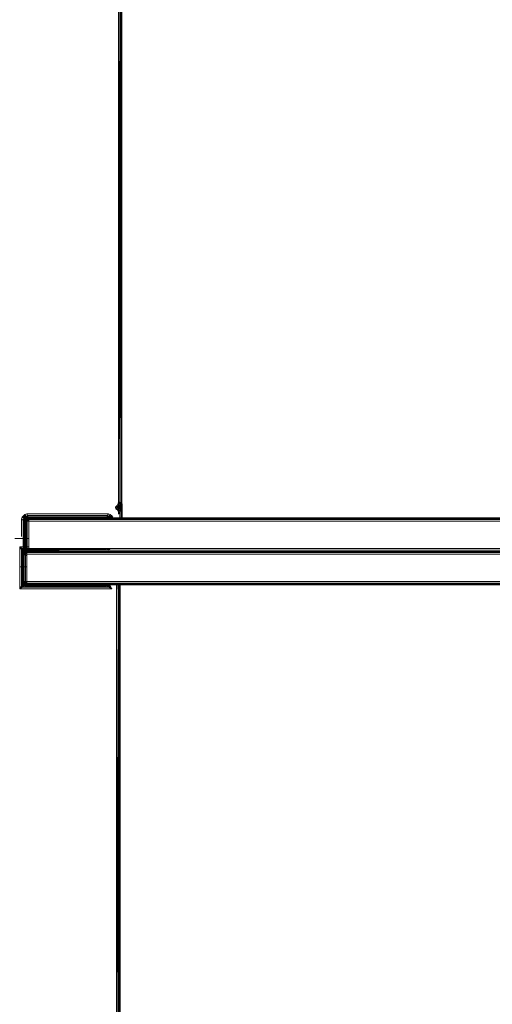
# Model space of a CAD drawing. Header units: millimetres. Extents: x 1 to 3476, y -521 to 159.
# Tile 121 of 130: x 3170 to 3248, y -337 to -175. Entities that reach past the tile are written whole.
import ezdxf

# ---------------------------------------------------------------- set-up
doc = ezdxf.new("R2010")
doc.units = ezdxf.units.MM
doc.layers.add('VG491211CA_dwg', color=8, linetype='Continuous', lineweight=9)

# ---------------------------------------------------------------- blocks, each defined once
blk = doc.blocks.new('VG491211CA_dwg-300031-Poziom 1')
at = {"color": 18, "lineweight": 9}
for p, q in [((618.07, -156.56), (618.07, -254.38)), ((618.33, -158.77), (618.07, -254.38)), ((618.33, -158.77), (618.33, -254.41)), ((618.52, -158.86), (618.33, -254.41)), ((618.52, -254.53), (618.52, -158.86)), ((618.52, -254.53), (618.63, -158.92)), ((618.63, -254.71), (618.63, -158.92)), ((617.6, -255.28), (617.86, -254.98)), ((617.6, -255.28), (618.01, -255.26)), ((617.66, -255.56), (617.6, -255.28)), ((618.01, -255.26), (617.66, -255.56)), ((617.86, -254.98), (618.02, -254.68)), ((618.23, -255.02), (617.86, -254.98)), ((617.86, -254.98), (618.01, -255.26)), ((618.01, -255.26), (617.95, -255.7)), ((617.95, -255.7), (618.26, -255.35)), ((618.23, -255.02), (618.01, -255.26)), ((618.01, -255.26), (618.26, -255.35)), ((618.02, -254.68), (618.07, -254.38)), ((618.33, -254.41), (618.02, -254.68)), ((618.32, -254.72), (618.02, -254.68)), ((618.02, -254.68), (618.23, -255.02)), ((618.07, -254.38), (618.33, -254.41)), ((618.07, -256.42), (618.07, -254.38)), ((618.32, -254.72), (618.23, -255.02)), ((618.49, -254.84), (618.23, -255.02)), ((618.41, -255.12), (618.23, -255.02)), ((618.23, -255.02), (618.26, -255.35)), ((618.26, -255.35), (618.41, -255.12)), ((618.26, -255.35), (618.49, -255.32)), ((618.26, -255.35), (618.35, -255.62)), ((618.33, -254.41), (618.32, -254.72)), ((618.52, -254.53), (618.32, -254.72)), ((618.49, -254.84), (618.32, -254.72)), ((618.33, -254.41), (618.52, -254.53)), ((618.33, -257.32), (618.33, -254.98)), ((618.35, -255.62), (618.49, -255.32)), ((618.49, -254.84), (618.41, -255.12)), ((618.59, -255.02), (618.41, -255.12)), ((618.41, -255.12), (618.49, -255.32)), ((618.52, -254.53), (618.49, -254.84)), ((618.63, -254.71), (618.49, -254.84)), ((618.59, -255.02), (618.49, -254.84)), ((618.49, -255.32), (618.59, -255.02)), ((618.63, -255.29), (618.49, -255.32)), ((618.49, -255.32), (618.52, -255.64)), ((618.63, -254.71), (618.52, -254.53)), ((618.52, -254.98), (618.52, -257.32)), ((618.52, -255.64), (618.63, -255.29)), ((618.59, -255.02), (618.63, -254.71)), ((618.67, -254.98), (618.59, -255.02)), ((618.63, -255.29), (618.59, -255.02)), ((618.67, -254.98), (618.63, -254.71)), ((618.63, -254.71), (618.63, -257.32)), ((618.63, -255.29), (618.67, -254.98)), ((618.63, -257.32), (618.63, -255.29)), ((618.67, -254.71), (618.67, -257.32)), ((618.67, -257.32), (618.67, -254.98)), ((602.07, -257.22), (602.19, -256.92)), ((602.19, -256.92), (602.37, -256.68)), ((602.19, -256.92), (602.59, -256.89)), ((602.19, -256.92), (602.42, -257.11)), ((602.37, -256.68), (602.62, -256.49)), ((602.59, -256.89), (602.37, -256.68)), ((602.59, -256.89), (602.42, -257.11)), ((602.42, -257.11), (602.7, -257)), ((602.7, -257), (602.57, -257.21)), ((602.62, -256.49), (602.59, -256.89)), ((602.8, -256.72), (602.59, -256.89)), ((602.7, -257), (602.59, -256.89)), ((602.62, -256.49), (602.92, -256.38)), ((602.8, -256.72), (602.62, -256.49)), ((602.8, -256.72), (602.7, -257)), ((602.91, -256.87), (602.7, -257)), ((602.79, -257.09), (602.7, -257)), ((602.79, -257.09), (602.91, -256.87)), ((602.79, -257.09), (602.99, -256.98)), ((603.01, -257.01), (602.79, -257.09)), ((603.07, -256.64), (602.8, -256.72)), ((602.91, -256.87), (602.8, -256.72)), ((603.01, -257.01), (602.82, -257.13)), ((602.82, -257.13), (603.01, -257.01)), ((603.01, -257.01), (602.84, -257.14)), ((603.07, -256.64), (602.91, -256.87)), ((603.18, -256.83), (602.91, -256.87)), ((602.99, -256.98), (602.91, -256.87)), ((616.42, -256.38), (602.92, -256.38)), ((602.92, -256.38), (603.07, -256.64)), ((602.99, -256.98), (603.18, -256.83)), ((602.99, -256.98), (603.25, -256.94)), ((603.01, -257.01), (602.99, -256.98)), ((603.01, -257.01), (603.25, -256.94)), ((603.27, -256.98), (603.01, -257.01)), ((603.01, -257.01), (603.27, -256.98)), ((603.03, -257.05), (603.01, -257.01)), ((603.27, -256.98), (603.03, -257.05)), ((603.27, -257.01), (603.03, -257.05)), ((603.07, -256.64), (603.18, -256.83)), ((616.27, -256.64), (603.07, -256.64)), ((603.27, -257.01), (603.07, -257.14)), ((616.16, -256.83), (603.18, -256.83)), ((603.18, -256.83), (603.25, -256.94)), ((603.25, -256.94), (616.09, -256.94)), ((603.25, -256.94), (603.27, -256.98)), ((616.67, -256.98), (603.27, -256.98)), ((603.27, -256.98), (603.27, -257.01)), ((603.27, -256.98), (616.07, -256.98)), ((603.27, -257.01), (603.27, -257.13)), ((616.67, -257.01), (603.27, -257.01)), ((616.07, -256.98), (616.09, -256.94)), ((616.33, -257.01), (616.07, -256.98)), ((616.07, -256.98), (616.44, -257.02)), ((616.07, -256.98), (616.6, -257.01)), ((616.33, -257.01), (616.07, -256.98)), ((616.09, -256.94), (616.16, -256.83)), ((616.09, -256.94), (616.36, -256.98)), ((616.09, -256.94), (616.33, -257.01)), ((616.16, -256.83), (616.27, -256.64)), ((616.44, -256.87), (616.16, -256.83)), ((616.16, -256.83), (616.36, -256.98)), ((616.27, -256.64), (616.42, -256.38)), ((616.54, -256.72), (616.27, -256.64)), ((616.27, -256.64), (616.44, -256.87)), ((616.36, -256.98), (616.33, -257.01)), ((616.33, -257.01), (616.44, -257.02)), ((616.54, -257.12), (616.33, -257.01)), ((616.54, -257.12), (616.33, -257.01)), ((616.52, -257.13), (616.33, -257.01)), ((616.33, -257.01), (616.55, -257.09)), ((616.44, -256.87), (616.36, -256.98)), ((616.36, -256.98), (616.55, -257.09)), ((616.42, -256.38), (616.73, -256.49)), ((616.54, -256.72), (616.44, -256.87)), ((616.65, -257), (616.44, -256.87)), ((616.44, -256.87), (616.55, -257.09)), ((616.44, -257.02), (616.6, -257.01)), ((616.56, -257.12), (616.44, -257.02)), ((616.44, -257.02), (616.67, -257.11)), ((616.73, -256.49), (616.54, -256.72)), ((616.76, -256.89), (616.54, -256.72)), ((616.54, -256.72), (616.65, -257)), ((616.55, -257.09), (616.65, -257)), ((616.65, -257), (616.76, -256.89)), ((693.08, -257.01), (616.67, -257.01)), ((616.73, -256.49), (616.97, -256.68)), ((616.73, -256.49), (616.76, -256.89)), ((616.76, -256.89), (616.97, -256.68)), ((617.15, -256.92), (616.76, -256.89)), ((616.97, -256.68), (617.15, -256.92)), ((617.95, -255.7), (617.66, -255.56)), ((617.95, -255.7), (618.35, -255.62)), ((618.09, -255.99), (617.95, -255.7)), ((618.07, -256.42), (618.09, -255.99)), ((618.33, -256.02), (618.07, -256.42)), ((618.09, -255.99), (618.35, -255.62)), ((618.35, -255.62), (618.33, -256.02)), ((618.52, -255.64), (618.33, -256.02)), ((618.33, -256.02), (618.33, -257.32)), ((618.35, -255.62), (618.52, -255.64)), ((618.52, -257.32), (618.52, -255.64)), ((602.07, -257.22), (602.07, -260.09)), ((602.33, -257.38), (602.07, -257.22)), ((602.42, -257.11), (602.33, -257.38)), ((602.33, -257.38), (602.57, -257.21)), ((602.33, -257.38), (602.33, -262.28)), ((602.52, -257.49), (602.33, -257.38)), ((602.42, -257.11), (602.57, -257.21)), ((602.57, -257.21), (602.52, -257.49)), ((602.52, -257.49), (602.67, -257.29)), ((602.63, -257.55), (602.52, -257.49)), ((602.52, -257.49), (602.52, -262.17)), ((602.57, -257.21), (602.79, -257.09)), ((602.57, -257.21), (602.67, -257.29)), ((602.63, -257.55), (602.67, -257.29)), ((602.63, -257.55), (602.71, -257.31)), ((602.63, -262.1), (602.63, -257.55)), ((602.67, -257.58), (602.63, -257.55)), ((602.67, -257.29), (602.79, -257.09)), ((602.67, -257.29), (602.71, -257.31)), ((602.67, -257.58), (602.71, -257.31)), ((602.71, -257.31), (602.67, -257.58)), ((602.67, -257.58), (602.75, -257.33)), ((602.67, -257.58), (602.67, -262.08)), ((602.71, -257.58), (602.67, -257.58)), ((602.67, -262.08), (602.67, -257.58)), ((602.71, -257.31), (602.79, -257.09)), ((602.71, -257.31), (602.82, -257.13)), ((602.82, -257.13), (602.71, -257.31)), ((602.71, -257.31), (602.84, -257.14)), ((602.71, -257.31), (602.75, -257.33)), ((602.75, -257.33), (602.71, -257.58)), ((602.71, -257.58), (602.84, -257.37)), ((602.71, -257.58), (602.71, -262.08)), ((602.82, -257.58), (602.71, -257.58)), ((602.84, -257.14), (602.75, -257.33)), ((602.75, -257.33), (602.9, -257.2)), ((602.75, -257.33), (602.84, -257.37)), ((602.82, -257.13), (602.79, -257.09)), ((602.84, -257.14), (602.82, -257.13)), ((602.82, -257.58), (602.84, -257.37)), ((602.82, -262.08), (602.82, -257.58)), ((603.01, -257.58), (602.82, -257.58)), ((603.03, -257.05), (602.84, -257.14)), ((602.9, -257.2), (602.84, -257.14)), ((602.84, -257.37), (602.9, -257.2)), ((602.84, -257.37), (603.03, -257.33)), ((603.01, -257.58), (602.84, -257.37)), ((603.03, -257.05), (602.9, -257.2)), ((602.9, -257.2), (603.07, -257.14)), ((603.03, -257.33), (602.9, -257.2)), ((603.01, -257.58), (603.03, -257.33)), ((603.01, -262.08), (603.01, -257.58)), ((603.27, -257.58), (603.01, -257.58)), ((603.07, -257.14), (603.03, -257.05)), ((603.03, -257.33), (603.07, -257.14)), ((603.03, -257.33), (603.27, -257.31)), ((603.27, -257.58), (603.03, -257.33)), ((603.07, -257.14), (603.27, -257.13)), ((603.27, -257.31), (603.07, -257.14)), ((603.27, -257.13), (616.67, -257.13)), ((603.27, -257.13), (603.27, -257.31)), ((603.27, -257.31), (616.67, -257.31)), ((603.27, -257.31), (603.27, -257.58)), ((603.27, -257.58), (616.67, -257.58)), ((603.27, -262.08), (603.27, -257.58)), ((616.52, -257.13), (616.55, -257.09)), ((616.63, -257.31), (616.52, -257.13)), ((616.52, -257.13), (616.63, -257.31)), ((616.54, -257.12), (616.67, -257.3)), ((616.55, -257.09), (616.67, -257.29)), ((616.63, -257.31), (616.55, -257.09)), ((616.67, -257.11), (616.56, -257.12)), ((616.56, -257.12), (616.67, -257.3)), ((616.67, -257.13), (692.89, -257.13)), ((692.78, -257.31), (616.67, -257.31)), ((616.67, -257.58), (692.75, -257.58)), ((600.97, -260.42), (603.27, -260.42)), ((602.3, -262.09), (601.77, -261.82)), ((601.77, -261.82), (602.14, -262.19)), ((601.77, -261.82), (602.04, -262.35)), ((601.77, -261.82), (601.77, -268.74)), ((603.27, -261.82), (601.77, -261.82)), ((602.14, -262.19), (602.04, -262.35)), ((602.26, -262.57), (602.04, -262.35)), ((602.04, -262.35), (602.04, -268.21)), ((602.24, -262.65), (602.04, -262.35)), ((602.07, -262.43), (602.33, -262.28)), ((602.19, -262.74), (602.07, -262.43)), ((602.3, -262.09), (602.14, -262.19)), ((602.52, -262.31), (602.14, -262.19)), ((602.14, -262.19), (602.37, -262.42)), ((602.14, -262.19), (602.26, -262.57)), ((602.42, -262.55), (602.19, -262.74)), ((602.37, -262.98), (602.19, -262.74)), ((602.19, -262.74), (602.59, -262.77)), ((602.34, -262.95), (602.22, -262.72)), ((602.22, -262.72), (602.22, -267.84)), ((602.24, -262.65), (602.37, -262.72)), ((602.26, -262.57), (602.37, -262.42)), ((602.26, -262.57), (602.49, -262.54)), ((602.26, -262.57), (602.37, -262.72)), ((602.6, -262.29), (602.3, -262.09)), ((602.6, -262.29), (602.3, -262.09)), ((602.33, -262.28), (602.52, -262.17)), ((602.33, -262.28), (602.57, -262.45)), ((602.33, -262.28), (602.42, -262.55)), ((602.34, -262.95), (602.37, -262.72)), ((602.34, -262.95), (602.41, -262.76)), ((602.34, -267.61), (602.34, -262.95)), ((602.37, -263.02), (602.34, -262.95)), ((602.37, -262.42), (602.52, -262.31)), ((602.49, -262.54), (602.37, -262.42)), ((602.37, -262.72), (602.49, -262.54)), ((602.37, -262.72), (602.52, -262.57)), ((602.37, -262.72), (602.41, -262.76)), ((602.37, -263.02), (602.41, -262.76)), ((602.41, -262.76), (602.37, -263.02)), ((602.37, -262.98), (602.59, -262.77)), ((602.37, -263.02), (602.45, -262.78)), ((602.62, -263.16), (602.37, -262.98)), ((602.37, -263.02), (602.37, -267.54)), ((602.41, -263.02), (602.37, -263.02)), ((602.37, -267.54), (602.37, -263.02)), ((602.41, -262.76), (602.52, -262.57)), ((602.52, -262.57), (602.41, -262.76)), ((602.41, -262.76), (602.54, -262.59)), ((602.41, -262.76), (602.45, -262.78)), ((602.45, -262.78), (602.41, -263.02)), ((602.41, -263.02), (602.54, -262.82)), ((602.41, -263.02), (602.41, -267.54)), ((602.52, -263.02), (602.41, -263.02)), ((602.57, -262.45), (602.42, -262.55)), ((602.42, -262.55), (602.7, -262.66)), ((602.42, -262.55), (602.59, -262.77)), ((602.54, -262.59), (602.45, -262.78)), ((602.45, -262.78), (602.6, -262.65)), ((602.45, -262.78), (602.54, -262.82)), ((602.49, -262.54), (602.52, -262.31)), ((602.49, -262.54), (602.67, -262.42)), ((602.52, -262.57), (602.49, -262.54)), ((602.52, -262.17), (602.63, -262.1)), ((602.52, -262.17), (602.57, -262.45)), ((602.67, -262.37), (602.52, -262.17)), ((602.52, -262.31), (602.67, -262.42)), ((602.52, -262.57), (602.67, -262.42)), ((602.71, -262.46), (602.52, -262.57)), ((602.52, -262.57), (602.71, -262.46)), ((602.54, -262.59), (602.52, -262.57)), ((602.52, -263.02), (602.54, -262.82)), ((602.52, -267.54), (602.52, -263.02)), ((602.71, -263.02), (602.52, -263.02)), ((602.71, -262.46), (602.54, -262.59)), ((602.73, -262.5), (602.54, -262.59)), ((602.6, -262.65), (602.54, -262.59)), ((602.54, -262.82), (602.6, -262.65)), ((602.54, -262.82), (602.73, -262.78)), ((602.71, -263.02), (602.54, -262.82)), ((602.67, -262.37), (602.57, -262.45)), ((602.57, -262.45), (602.7, -262.66)), ((602.79, -262.56), (602.57, -262.45)), ((602.59, -262.77), (602.7, -262.66)), ((602.59, -262.77), (602.8, -262.94)), ((602.62, -263.16), (602.59, -262.77)), ((602.6, -262.29), (602.67, -262.42)), ((602.73, -262.5), (602.6, -262.65)), ((602.6, -262.65), (602.77, -262.59)), ((602.73, -262.78), (602.6, -262.65)), ((602.62, -263.16), (602.8, -262.94)), ((602.92, -263.28), (602.62, -263.16)), ((602.63, -262.1), (602.67, -262.08)), ((602.67, -262.37), (602.63, -262.1)), ((602.71, -262.34), (602.63, -262.1)), ((602.67, -262.08), (602.71, -262.08)), ((602.67, -262.08), (602.71, -262.34)), ((602.71, -262.34), (602.67, -262.08)), ((602.67, -262.08), (602.75, -262.33)), ((616.07, -262.27), (602.67, -262.27)), ((602.67, -262.27), (602.9, -262.39)), ((602.71, -262.34), (602.67, -262.37)), ((602.79, -262.56), (602.67, -262.37)), ((602.67, -262.42), (602.9, -262.39)), ((602.71, -262.46), (602.67, -262.42)), ((602.7, -262.66), (602.79, -262.56)), ((602.7, -262.66), (602.91, -262.79)), ((602.8, -262.94), (602.7, -262.66)), ((602.71, -262.08), (602.82, -262.08)), ((602.71, -262.08), (602.84, -262.29)), ((602.71, -262.08), (602.75, -262.33)), ((602.75, -262.33), (602.71, -262.34)), ((602.71, -262.34), (602.82, -262.53)), ((602.82, -262.53), (602.71, -262.34)), ((602.71, -262.34), (602.84, -262.51)), ((602.71, -262.34), (602.79, -262.56)), ((602.71, -262.46), (602.9, -262.39)), ((602.97, -262.42), (602.71, -262.46)), ((602.71, -262.46), (602.97, -262.42)), ((602.73, -262.5), (602.71, -262.46)), ((602.71, -263.02), (602.73, -262.78)), ((602.71, -267.54), (602.71, -263.02)), ((602.97, -263.02), (602.71, -263.02)), ((602.97, -262.42), (602.73, -262.5)), ((602.97, -262.46), (602.73, -262.5)), ((602.77, -262.59), (602.73, -262.5)), ((602.73, -262.78), (602.77, -262.59)), ((602.73, -262.78), (602.97, -262.76)), ((602.97, -263.02), (602.73, -262.78)), ((602.84, -262.29), (602.75, -262.33)), ((602.75, -262.33), (602.9, -262.46)), ((602.75, -262.33), (602.84, -262.51)), ((602.97, -262.46), (602.77, -262.59)), ((602.77, -262.59), (602.97, -262.57)), ((602.97, -262.76), (602.77, -262.59)), ((602.79, -262.56), (602.82, -262.53)), ((602.91, -262.79), (602.79, -262.56)), ((602.99, -262.68), (602.79, -262.56)), ((603.01, -262.64), (602.79, -262.56)), ((602.8, -262.94), (602.91, -262.79)), ((602.82, -262.08), (603.01, -262.08)), ((602.84, -262.29), (602.82, -262.08)), ((602.82, -262.53), (602.84, -262.51)), ((603.01, -262.64), (602.82, -262.53)), ((602.82, -262.53), (603.01, -262.64)), ((603.01, -262.08), (602.84, -262.29)), ((602.9, -262.46), (602.84, -262.29)), ((603.03, -262.33), (602.84, -262.29)), ((602.84, -262.51), (602.9, -262.46)), ((603.03, -262.33), (602.9, -262.46)), ((602.9, -262.39), (615.84, -262.39)), ((602.9, -262.39), (602.97, -262.42)), ((603.07, -262.51), (602.9, -262.46)), ((602.97, -262.42), (602.97, -262.46)), ((608.26, -262.46), (602.97, -262.46)), ((602.97, -262.46), (602.97, -262.57)), ((602.97, -262.57), (692.94, -262.57)), ((602.97, -262.57), (602.97, -262.76)), ((602.97, -262.76), (692.82, -262.76)), ((602.97, -262.76), (602.97, -263.02)), ((602.97, -263.02), (692.79, -263.02)), ((602.97, -267.54), (602.97, -263.02)), ((603.01, -262.08), (603.27, -262.08)), ((603.03, -262.33), (603.01, -262.08)), ((603.27, -262.08), (603.03, -262.33)), ((603.07, -262.51), (603.03, -262.33)), ((603.27, -262.34), (603.03, -262.33)), ((603.27, -262.34), (603.07, -262.51)), ((603.27, -262.53), (603.07, -262.51)), ((616.67, -262.08), (603.27, -262.08)), ((603.27, -262.08), (603.27, -262.34)), ((616.67, -262.34), (603.27, -262.34)), ((603.27, -262.34), (603.27, -262.53)), ((616.15, -262.29), (616.45, -262.09)), ((616.22, -262.31), (616.45, -262.09)), ((616.64, -262.16), (616.22, -262.31)), ((616.64, -262.16), (616.37, -262.42)), ((692.75, -262.08), (616.67, -262.08)), ((616.67, -262.34), (692.78, -262.34)), ((601.77, -265.13), (602.97, -265.13)), ((602.97, -265.13), (601.77, -265.13)), ((602.04, -268.21), (601.77, -268.74)), ((601.77, -268.74), (602.14, -268.37)), ((602.24, -267.91), (602.04, -268.21)), ((602.24, -267.91), (602.04, -268.21)), ((602.04, -268.21), (602.14, -268.37)), ((602.26, -267.99), (602.14, -268.37)), ((602.14, -268.37), (602.37, -268.14)), ((602.14, -268.37), (602.52, -268.25)), ((602.14, -268.37), (602.3, -268.48)), ((602.22, -267.84), (602.34, -267.61)), ((602.24, -267.91), (602.37, -267.84)), ((602.26, -267.99), (602.37, -267.84)), ((602.37, -268.14), (602.26, -267.99)), ((602.49, -268.03), (602.26, -267.99)), ((602.52, -268.25), (602.3, -268.48)), ((602.6, -268.27), (602.3, -268.48)), ((602.34, -267.61), (602.37, -267.54)), ((602.37, -267.84), (602.34, -267.61)), ((602.41, -267.8), (602.34, -267.61)), ((602.41, -267.8), (602.37, -267.54)), ((602.37, -267.54), (602.45, -267.91)), ((602.37, -267.54), (602.41, -267.8)), ((602.37, -267.54), (602.41, -267.54)), ((602.41, -267.8), (602.37, -267.54)), ((602.37, -267.54), (602.41, -267.8)), ((602.37, -267.54), (602.45, -267.78)), ((602.41, -267.8), (602.37, -267.84)), ((602.49, -268.03), (602.37, -267.84)), ((602.52, -267.99), (602.37, -267.84)), ((602.49, -268.03), (602.37, -268.14)), ((602.52, -268.25), (602.37, -268.14)), ((602.41, -267.54), (602.52, -267.54)), ((602.41, -267.54), (602.54, -267.74)), ((602.41, -267.54), (602.45, -267.78)), ((602.45, -267.78), (602.41, -267.8)), ((602.45, -267.91), (602.41, -267.8)), ((602.41, -267.8), (602.53, -268)), ((602.41, -267.8), (602.52, -267.99)), ((602.52, -267.99), (602.41, -267.8)), ((602.41, -267.8), (602.53, -268)), ((602.41, -267.8), (602.45, -267.91)), ((602.52, -267.99), (602.41, -267.8)), ((602.41, -267.8), (602.52, -267.99)), ((602.41, -267.8), (602.54, -267.97)), ((602.54, -267.74), (602.45, -267.78)), ((602.45, -267.78), (602.6, -267.91)), ((602.45, -267.78), (602.54, -267.97)), ((602.53, -268), (602.45, -267.91)), ((602.45, -267.91), (602.57, -268.04)), ((602.45, -267.91), (602.53, -268)), ((602.52, -267.99), (602.49, -268.03)), ((602.52, -268.25), (602.49, -268.03)), ((602.67, -268.14), (602.49, -268.03)), ((602.52, -267.54), (602.71, -267.54)), ((602.54, -267.74), (602.52, -267.54)), ((602.54, -267.97), (602.52, -267.99)), ((602.52, -267.99), (602.53, -268)), ((602.53, -268), (602.52, -267.99)), ((602.71, -268.1), (602.52, -267.99)), ((602.52, -267.99), (602.71, -268.1)), ((602.71, -268.1), (602.52, -267.99)), ((602.52, -267.99), (602.71, -268.1)), ((602.71, -268.1), (602.52, -267.99)), ((602.52, -267.99), (602.71, -268.1)), ((602.67, -268.14), (602.52, -267.99)), ((602.52, -268.25), (602.67, -268.14)), ((602.57, -268.04), (602.53, -268)), ((602.53, -268), (602.57, -268.04)), ((602.72, -268.11), (602.53, -268)), ((602.71, -268.1), (602.53, -268)), ((602.53, -268), (602.72, -268.11)), ((602.53, -268), (602.71, -268.1)), ((602.71, -267.54), (602.54, -267.74)), ((602.6, -267.91), (602.54, -267.74)), ((602.73, -267.78), (602.54, -267.74)), ((602.6, -267.91), (602.54, -267.97)), ((602.54, -267.97), (602.73, -268.06)), ((602.71, -268.1), (602.54, -267.97)), ((602.57, -268.04), (602.72, -268.11)), ((602.73, -267.78), (602.6, -267.91)), ((602.73, -268.06), (602.6, -267.91)), ((602.77, -267.97), (602.6, -267.91)), ((602.6, -268.27), (602.67, -268.14)), ((602.67, -268.14), (602.71, -268.1)), ((602.9, -268.18), (602.67, -268.14)), ((602.9, -268.18), (602.67, -268.29)), ((602.67, -268.29), (616.07, -268.29)), ((602.71, -267.54), (602.97, -267.54)), ((602.73, -267.78), (602.71, -267.54)), ((602.71, -268.1), (602.73, -268.06)), ((602.72, -268.11), (602.71, -268.1)), ((602.71, -268.1), (602.71, -268.1)), ((602.97, -268.14), (602.71, -268.1)), ((602.97, -268.14), (602.71, -268.1)), ((602.97, -268.14), (602.71, -268.1)), ((602.97, -268.14), (602.71, -268.1)), ((602.71, -268.1), (602.72, -268.11)), ((602.71, -268.1), (602.97, -268.14)), ((602.71, -268.1), (602.97, -268.14)), ((602.71, -268.1), (602.71, -268.1)), ((602.71, -268.1), (602.97, -268.14)), ((602.71, -268.1), (602.97, -268.14)), ((602.9, -268.18), (602.71, -268.1)), ((602.72, -268.11), (602.97, -268.14)), ((602.97, -267.54), (602.73, -267.78)), ((602.77, -267.97), (602.73, -267.78)), ((602.97, -267.8), (602.73, -267.78)), ((602.73, -268.06), (602.77, -267.97)), ((602.73, -268.06), (602.97, -268.1)), ((602.97, -268.14), (602.73, -268.06)), ((602.97, -267.8), (602.77, -267.97)), ((602.97, -268.1), (602.77, -267.97)), ((602.97, -267.99), (602.77, -267.97)), ((602.97, -268.14), (602.9, -268.18)), ((615.85, -268.18), (602.9, -268.18)), ((616.17, -267.54), (602.97, -267.54)), ((602.97, -267.54), (602.97, -267.8)), ((692.82, -267.8), (602.97, -267.8)), ((602.97, -267.8), (602.97, -267.99)), ((616.18, -267.99), (602.97, -267.99)), ((602.97, -267.99), (602.97, -268.1)), ((602.97, -268.1), (616.18, -268.1)), ((602.97, -268.1), (602.97, -268.14)), ((602.97, -268.14), (616.18, -268.14)), ((615.77, -268.14), (602.97, -268.14)), ((616.04, -268.1), (615.77, -268.14)), ((615.77, -268.14), (616.04, -268.1)), ((615.85, -268.18), (615.77, -268.14)), ((615.81, -268.14), (615.77, -268.14)), ((615.81, -268.14), (616.09, -268.1)), ((615.81, -268.14), (616.04, -268.1)), ((615.92, -268.14), (615.81, -268.14)), ((616.04, -268.1), (615.85, -268.18)), ((616.07, -268.14), (615.85, -268.18)), ((616.07, -268.29), (615.85, -268.18)), ((615.92, -268.14), (616.09, -268.1)), ((615.92, -268.14), (616.21, -268.11)), ((616.1, -268.14), (615.92, -268.14)), ((616.09, -268.1), (616.04, -268.1)), ((616.04, -268.1), (616.07, -268.14)), ((616.22, -268.25), (616.07, -268.14)), ((616.15, -268.27), (616.07, -268.14)), ((616.38, -268.1), (616.1, -268.14)), ((616.1, -268.14), (616.21, -268.11)), ((616.36, -268.14), (616.1, -268.14)), ((616.15, -268.27), (616.45, -268.48)), ((616.15, -268.27), (616.45, -268.48)), ((692.79, -267.54), (616.17, -267.54)), ((692.94, -267.99), (616.18, -267.99)), ((616.18, -268.1), (693.13, -268.1)), ((616.26, -268.03), (616.22, -268.25)), ((616.37, -268.14), (616.22, -268.25)), ((616.22, -268.25), (616.64, -268.41)), ((616.63, -268.1), (616.36, -268.14)), ((616.36, -268.14), (616.38, -268.1)), ((616.64, -268.41), (616.37, -268.14)), ((616.45, -268.48), (616.64, -268.41)), ((616.64, -268.41), (616.48, -267.99)), ((616.64, -268.41), (616.71, -268.21)), ((616.97, -268.74), (616.64, -268.41)), ((616.97, -268.74), (616.71, -268.21)), ((617.83, -267.8), (617.77, -269.84)), ((617.77, -267.8), (617.77, -269.84)), ((618.08, -267.8), (618.03, -269.97)), ((618.03, -267.8), (618.03, -269.97)), ((618.04, -269.97), (618.04, -267.8)), ((618.22, -270.06), (618.22, -267.8)), ((618.22, -270.06), (618.25, -267.8)), ((618.22, -270.06), (618.22, -267.8)), ((618.34, -270.12), (618.34, -267.8)), ((618.34, -270.12), (618.34, -267.8)), ((618.34, -267.8), (618.34, -270.12)), ((618.37, -270.12), (618.37, -267.8)), ((618.37, -267.8), (618.37, -270.12)), ((601.77, -268.74), (602.3, -268.48)), ((601.77, -268.74), (616.97, -268.74)), ((602.3, -268.48), (616.45, -268.48)), ((616.45, -268.48), (616.97, -268.74)), ((617.77, -269.84), (618.04, -371.87)), ((617.77, -269.84), (617.77, -372)), ((618.03, -269.97), (618.22, -371.78)), ((618.03, -269.97), (618.04, -371.87)), ((618.22, -270.06), (618.22, -371.78)), ((618.22, -371.78), (618.34, -270.12)), ((618.34, -371.72), (618.34, -270.12))]:
    blk.add_line(p, q, dxfattribs=at)

msp = doc.modelspace()

# ---------------------------------------------------------------- block references
at = {"layer": 'VG491211CA_dwg', "color": 18}
msp.add_blockref('VG491211CA_dwg-300031-Poziom 1', (2568.19, 0), dxfattribs=at)

doc.saveas('drawing.dxf')
